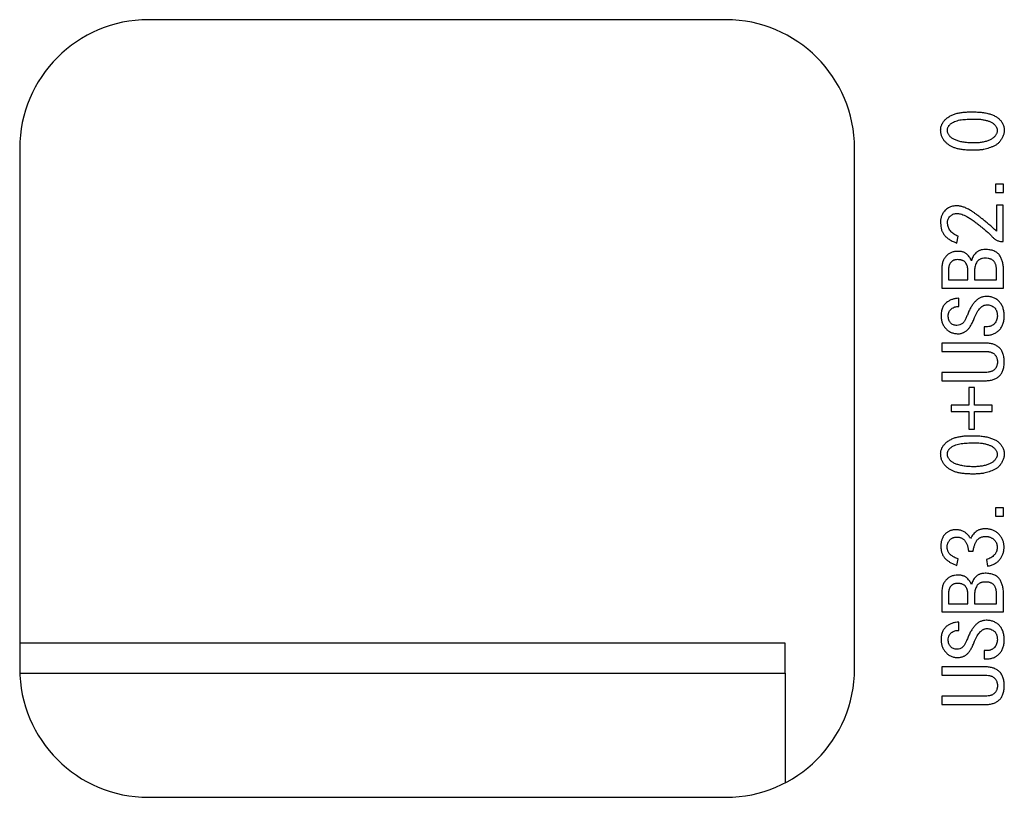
# Model space of a CAD drawing. Header units: millimetres. Extents: x 1578 to 1793, y 2179 to 2535.
# Tile 18 of 19: x 1745 to 1764, y 2476 to 2491. Entities that reach past the tile are written whole.
import ezdxf

# ---------------------------------------------------------------- set-up
doc = ezdxf.new("R2010")
doc.units = ezdxf.units.MM

msp = doc.modelspace()

# ---------------------------------------------------------------- linework, layer by layer
at = {"color": 7, "linetype": 'Continuous', "lineweight": 25}
for p, q in [((1758.769, 2490.737), (1747.549, 2490.737)), ((1745.049, 2488.237), (1745.049, 2478.137)), ((1761.269, 2478.137), (1761.269, 2488.237)), ((1764.164, 2487.545), (1764.009, 2487.545)), ((1764.009, 2487.545), (1764.009, 2487.383)), ((1764.164, 2487.383), (1764.164, 2487.545)), ((1764.009, 2487.383), (1764.164, 2487.383)), ((1764.157, 2487.138), (1764.03, 2487.138)), ((1764.03, 2487.138), (1764.03, 2486.632)), ((1764.157, 2486.429), (1764.157, 2487.138)), ((1763.259, 2486.401), (1763.28, 2486.534)), ((1764.129, 2486.429), (1764.157, 2486.429)), ((1762.964, 2485.889), (1762.964, 2485.524)), ((1763.097, 2485.896), (1763.097, 2485.685)), ((1763.469, 2485.685), (1763.469, 2485.889)), ((1763.602, 2485.868), (1763.602, 2485.685)), ((1764.03, 2485.685), (1764.03, 2485.846)), ((1764.164, 2485.524), (1764.164, 2485.875)), ((1763.097, 2485.685), (1763.469, 2485.685)), ((1763.602, 2485.685), (1764.03, 2485.685)), ((1762.964, 2485.524), (1764.164, 2485.524)), ((1763.294, 2485.166), (1763.294, 2485.327)), ((1763.827, 2484.773), (1763.785, 2484.773)), ((1763.785, 2484.773), (1763.785, 2484.611)), ((1762.964, 2484.457), (1762.964, 2484.296)), ((1763.813, 2484.457), (1762.964, 2484.457)), ((1763.785, 2484.611), (1763.834, 2484.611)), ((1762.964, 2484.296), (1763.813, 2484.296)), ((1763.813, 2483.889), (1762.964, 2483.889)), ((1762.964, 2483.889), (1762.964, 2483.727)), ((1762.964, 2483.727), (1763.813, 2483.727)), ((1763.602, 2483.594), (1763.49, 2483.594)), ((1763.49, 2483.594), (1763.49, 2483.25)), ((1763.602, 2483.25), (1763.602, 2483.594)), ((1763.49, 2483.25), (1763.146, 2483.25)), ((1763.146, 2483.25), (1763.146, 2483.131)), ((1763.146, 2483.131), (1763.49, 2483.131)), ((1763.49, 2483.131), (1763.49, 2482.787)), ((1763.946, 2483.25), (1763.602, 2483.25)), ((1763.602, 2482.787), (1763.602, 2483.131)), ((1763.602, 2483.131), (1763.946, 2483.131)), ((1763.946, 2483.131), (1763.946, 2483.25)), ((1763.49, 2482.787), (1763.602, 2482.787)), ((1764.164, 2481.257), (1764.009, 2481.257)), ((1764.009, 2481.257), (1764.009, 2481.096)), ((1764.164, 2481.096), (1764.164, 2481.257)), ((1764.009, 2481.096), (1764.164, 2481.096)), ((1763.259, 2480.141), (1763.28, 2480.268)), ((1763.483, 2480.415), (1763.574, 2480.415)), ((1763.834, 2480.253), (1763.855, 2480.127)), ((1762.964, 2479.601), (1762.964, 2479.236)), ((1763.097, 2479.608), (1763.097, 2479.397)), ((1763.469, 2479.397), (1763.469, 2479.601)), ((1763.602, 2479.58), (1763.602, 2479.397)), ((1764.03, 2479.397), (1764.03, 2479.559)), ((1764.164, 2479.236), (1764.164, 2479.587)), ((1763.097, 2479.397), (1763.469, 2479.397)), ((1763.602, 2479.397), (1764.03, 2479.397)), ((1762.964, 2479.236), (1764.164, 2479.236)), ((1763.294, 2478.878), (1763.294, 2479.039)), ((1759.919, 2478.628), (1745.049, 2478.628)), ((1759.919, 2478.049), (1759.919, 2478.628)), ((1763.827, 2478.485), (1763.785, 2478.485)), ((1763.785, 2478.485), (1763.785, 2478.324)), ((1763.785, 2478.324), (1763.834, 2478.324)), ((1762.964, 2478.169), (1762.964, 2478.008)), ((1763.813, 2478.169), (1762.964, 2478.169)), ((1759.919, 2478.049), (1759.919, 2475.917)), ((1762.964, 2478.008), (1763.813, 2478.008)), ((1763.813, 2477.601), (1762.964, 2477.601)), ((1762.964, 2477.601), (1762.964, 2477.439)), ((1762.964, 2477.439), (1763.813, 2477.439)), ((1747.549, 2475.637), (1758.769, 2475.637))]:
    msp.add_line(p, q, dxfattribs=at)
at = {"color": 8, "linetype": 'Continuous', "lineweight": 25}
msp.add_line((1745.05, 2478.049), (1759.919, 2478.049), dxfattribs=at)
at = {"color": 7, "linetype": 'Continuous', "lineweight": 25}
for centre, start, end in [((1747.549, 2488.237), 90, 180), ((1758.769, 2488.237), 0, 90), ((1747.549, 2478.137), 180, 270), ((1758.769, 2478.137), 270, 0)]:
    msp.add_arc(centre, 2.5, start, end, dxfattribs=at)
for points, knots in [([(1763.487, 2488.204), (1763.502, 2488.204), (1763.531, 2488.203), (1763.574, 2488.202), (1763.615, 2488.203), (1763.653, 2488.204), (1763.688, 2488.206), (1763.721, 2488.209), (1763.752, 2488.213), (1763.79, 2488.22), (1763.835, 2488.23), (1763.888, 2488.246), (1763.939, 2488.265), (1763.98, 2488.284), (1764.013, 2488.301), (1764.036, 2488.317), (1764.057, 2488.335), (1764.077, 2488.355), (1764.097, 2488.377), (1764.115, 2488.402), (1764.131, 2488.428), (1764.147, 2488.457), (1764.16, 2488.486), (1764.17, 2488.516), (1764.176, 2488.546), (1764.179, 2488.576), (1764.179, 2488.606), (1764.175, 2488.636), (1764.168, 2488.666), (1764.157, 2488.696), (1764.144, 2488.725), (1764.128, 2488.752), (1764.109, 2488.777), (1764.089, 2488.801), (1764.065, 2488.822), (1764.04, 2488.841), (1764.012, 2488.859), (1763.981, 2488.875), (1763.948, 2488.889), (1763.913, 2488.902), (1763.876, 2488.913), (1763.836, 2488.922), (1763.794, 2488.93), (1763.75, 2488.937), (1763.703, 2488.942), (1763.639, 2488.946), (1763.56, 2488.948), (1763.468, 2488.947), (1763.382, 2488.94), (1763.314, 2488.93), (1763.263, 2488.92), (1763.227, 2488.91), (1763.192, 2488.898), (1763.16, 2488.884), (1763.128, 2488.868), (1763.099, 2488.85), (1763.071, 2488.83), (1763.044, 2488.808), (1763.021, 2488.785), (1763, 2488.761), (1762.982, 2488.736), (1762.968, 2488.709), (1762.957, 2488.682), (1762.948, 2488.653), (1762.944, 2488.624), (1762.942, 2488.594), (1762.943, 2488.564), (1762.947, 2488.535), (1762.952, 2488.507), (1762.96, 2488.481), (1762.97, 2488.455), (1762.982, 2488.431), (1762.996, 2488.408), (1763.018, 2488.379), (1763.05, 2488.346), (1763.092, 2488.311), (1763.14, 2488.281), (1763.183, 2488.26), (1763.221, 2488.246), (1763.252, 2488.236), (1763.285, 2488.228), (1763.321, 2488.221), (1763.359, 2488.215), (1763.399, 2488.21), (1763.442, 2488.206), (1763.472, 2488.205), (1763.487, 2488.204)], [0, 0, 0, 0, 0.01404, 0.027349, 0.039932, 0.051715, 0.062783, 0.073153, 0.082826, 0.09175, 0.108792, 0.125811, 0.142709, 0.159744, 0.168228, 0.176819, 0.185524, 0.194364, 0.203454, 0.212794, 0.222506, 0.232683, 0.24283, 0.252573, 0.261987, 0.271304, 0.28058, 0.289934, 0.299383, 0.30923, 0.319117, 0.328841, 0.338537, 0.348195, 0.357956, 0.367974, 0.378199, 0.388841, 0.39993, 0.411486, 0.42353, 0.436226, 0.449435, 0.463294, 0.477812, 0.493012, 0.52319, 0.551586, 0.578285, 0.60339, 0.61535, 0.626972, 0.638323, 0.649379, 0.660237, 0.670984, 0.68157, 0.692165, 0.702546, 0.71244, 0.721949, 0.731224, 0.740376, 0.749516, 0.758745, 0.768113, 0.777475, 0.786489, 0.795204, 0.803757, 0.81216, 0.820564, 0.828934, 0.837339, 0.854285, 0.871304, 0.888711, 0.906639, 0.916032, 0.926083, 0.936647, 0.947925, 0.959926, 0.972591, 0.985947, 1, 1, 1, 1]), ([(1763.445, 2488.352), (1763.46, 2488.35), (1763.492, 2488.347), (1763.538, 2488.344), (1763.583, 2488.344), (1763.627, 2488.344), (1763.669, 2488.347), (1763.71, 2488.351), (1763.75, 2488.358), (1763.788, 2488.365), (1763.824, 2488.375), (1763.858, 2488.385), (1763.889, 2488.398), (1763.917, 2488.412), (1763.943, 2488.427), (1763.965, 2488.443), (1763.985, 2488.461), (1764.002, 2488.481), (1764.017, 2488.501), (1764.028, 2488.521), (1764.036, 2488.542), (1764.041, 2488.563), (1764.042, 2488.584), (1764.041, 2488.605), (1764.035, 2488.626), (1764.027, 2488.647), (1764.016, 2488.667), (1764.003, 2488.686), (1763.987, 2488.704), (1763.969, 2488.72), (1763.948, 2488.734), (1763.926, 2488.748), (1763.9, 2488.759), (1763.863, 2488.773), (1763.813, 2488.787), (1763.751, 2488.799), (1763.686, 2488.807), (1763.62, 2488.808), (1763.554, 2488.807), (1763.49, 2488.806), (1763.429, 2488.802), (1763.372, 2488.798), (1763.316, 2488.791), (1763.264, 2488.777), (1763.214, 2488.758), (1763.175, 2488.739), (1763.146, 2488.721), (1763.127, 2488.706), (1763.111, 2488.69), (1763.098, 2488.673), (1763.087, 2488.655), (1763.079, 2488.635), (1763.075, 2488.615), (1763.072, 2488.594), (1763.073, 2488.572), (1763.076, 2488.551), (1763.083, 2488.531), (1763.092, 2488.511), (1763.105, 2488.492), (1763.121, 2488.473), (1763.139, 2488.456), (1763.16, 2488.439), (1763.185, 2488.423), (1763.213, 2488.408), (1763.244, 2488.395), (1763.278, 2488.384), (1763.315, 2488.373), (1763.355, 2488.364), (1763.399, 2488.357), (1763.429, 2488.353), (1763.445, 2488.352)], [0, 0, 0, 0, 0.020268, 0.039928, 0.059009, 0.077538, 0.095547, 0.112962, 0.130041, 0.146694, 0.162635, 0.177596, 0.191746, 0.205013, 0.217476, 0.229386, 0.240788, 0.251805, 0.26233, 0.2721, 0.281419, 0.290354, 0.299201, 0.308048, 0.317115, 0.32668, 0.336449, 0.346269, 0.356187, 0.366499, 0.377178, 0.388394, 0.400186, 0.412784, 0.438929, 0.465681, 0.493204, 0.521673, 0.550126, 0.577155, 0.603, 0.627562, 0.651064, 0.673932, 0.6963, 0.718641, 0.729408, 0.739467, 0.749136, 0.758247, 0.767138, 0.7758, 0.784761, 0.793858, 0.803013, 0.81197, 0.821002, 0.830276, 0.839911, 0.850006, 0.860848, 0.872456, 0.884813, 0.898033, 0.912166, 0.927441, 0.943816, 0.961315, 0.979989, 1, 1, 1, 1]), ([(1764.03, 2486.632), (1764.004, 2486.655), (1763.966, 2486.688), (1763.916, 2486.731), (1763.88, 2486.761), (1763.846, 2486.789), (1763.813, 2486.817), (1763.782, 2486.843), (1763.751, 2486.867), (1763.722, 2486.89), (1763.695, 2486.912), (1763.668, 2486.932), (1763.643, 2486.95), (1763.62, 2486.968), (1763.598, 2486.984), (1763.577, 2486.998), (1763.551, 2487.015), (1763.521, 2487.034), (1763.485, 2487.055), (1763.45, 2487.073), (1763.417, 2487.088), (1763.385, 2487.1), (1763.355, 2487.11), (1763.326, 2487.116), (1763.289, 2487.121), (1763.246, 2487.123), (1763.197, 2487.12), (1763.152, 2487.11), (1763.111, 2487.093), (1763.075, 2487.072), (1763.043, 2487.049), (1763.017, 2487.023), (1762.995, 2486.994), (1762.978, 2486.965), (1762.964, 2486.936), (1762.953, 2486.907), (1762.946, 2486.878), (1762.942, 2486.849), (1762.939, 2486.807), (1762.941, 2486.774), (1762.943, 2486.752)], [0, 0, 0, 0, 0.069218, 0.101799, 0.133284, 0.163292, 0.191936, 0.219486, 0.245697, 0.270436, 0.293948, 0.316128, 0.337086, 0.356681, 0.375095, 0.39205, 0.407792, 0.437208, 0.464827, 0.490915, 0.515298, 0.538232, 0.559663, 0.579743, 0.598613, 0.633926, 0.66669, 0.697321, 0.726703, 0.754625, 0.780858, 0.805805, 0.829871, 0.853053, 0.874768, 0.895209, 0.914821, 0.934407, 0.955062, 1, 1, 1, 1]), ([(1763.28, 2486.534), (1763.249, 2486.545), (1763.207, 2486.565), (1763.159, 2486.603), (1763.132, 2486.635), (1763.11, 2486.669), (1763.093, 2486.704), (1763.082, 2486.74), (1763.075, 2486.776), (1763.075, 2486.812), (1763.081, 2486.846), (1763.094, 2486.878), (1763.114, 2486.907), (1763.138, 2486.932), (1763.166, 2486.952), (1763.197, 2486.966), (1763.231, 2486.974), (1763.269, 2486.976), (1763.309, 2486.971), (1763.353, 2486.959), (1763.392, 2486.945), (1763.426, 2486.929), (1763.454, 2486.913), (1763.485, 2486.895), (1763.519, 2486.874), (1763.554, 2486.85), (1763.593, 2486.822), (1763.634, 2486.792), (1763.676, 2486.759), (1763.719, 2486.725), (1763.759, 2486.692), (1763.796, 2486.661), (1763.831, 2486.631), (1763.862, 2486.603), (1763.89, 2486.577), (1763.916, 2486.552), (1763.939, 2486.528), (1763.96, 2486.505), (1763.982, 2486.487), (1764.005, 2486.47), (1764.028, 2486.457), (1764.053, 2486.446), (1764.086, 2486.435), (1764.111, 2486.43), (1764.129, 2486.429)], [0, 0, 0, 0, 0.05714, 0.083002, 0.107689, 0.131552, 0.154515, 0.176507, 0.198407, 0.219685, 0.239944, 0.26013, 0.280913, 0.301632, 0.321652, 0.341456, 0.361911, 0.38384, 0.407898, 0.434785, 0.464741, 0.481572, 0.500682, 0.521968, 0.545454, 0.571198, 0.599266, 0.629578, 0.662114, 0.694813, 0.725611, 0.754512, 0.781504, 0.806511, 0.829633, 0.850784, 0.870195, 0.888184, 0.905359, 0.921921, 0.937947, 0.95368, 0.969136, 1, 1, 1, 1]), ([(1762.943, 2486.752), (1762.944, 2486.732), (1762.948, 2486.704), (1762.957, 2486.667), (1762.966, 2486.64), (1762.977, 2486.615), (1762.991, 2486.59), (1763.006, 2486.567), (1763.023, 2486.544), (1763.043, 2486.523), (1763.066, 2486.502), (1763.091, 2486.483), (1763.119, 2486.464), (1763.15, 2486.447), (1763.196, 2486.424), (1763.233, 2486.41), (1763.259, 2486.401)], [0, 0, 0, 0, 0.115396, 0.171077, 0.226586, 0.281203, 0.336253, 0.392079, 0.448196, 0.505747, 0.566239, 0.629354, 0.695455, 0.765752, 0.83965, 1, 1, 1, 1]), ([(1763.273, 2486.239), (1763.252, 2486.239), (1763.222, 2486.237), (1763.183, 2486.227), (1763.155, 2486.218), (1763.128, 2486.206), (1763.102, 2486.19), (1763.078, 2486.172), (1763.054, 2486.152), (1763.033, 2486.128), (1763.014, 2486.102), (1762.999, 2486.073), (1762.986, 2486.042), (1762.976, 2486.007), (1762.966, 2485.956), (1762.963, 2485.916), (1762.964, 2485.889)], [0, 0, 0, 0, 0.116513, 0.172863, 0.228084, 0.284137, 0.34031, 0.397829, 0.4569, 0.516959, 0.577742, 0.639549, 0.703943, 0.771838, 0.843623, 1, 1, 1, 1]), ([(1763.539, 2486.057), (1763.532, 2486.079), (1763.516, 2486.111), (1763.486, 2486.151), (1763.464, 2486.176), (1763.443, 2486.194), (1763.425, 2486.207), (1763.404, 2486.216), (1763.382, 2486.225), (1763.357, 2486.232), (1763.321, 2486.238), (1763.292, 2486.239), (1763.273, 2486.239)], [0, 0, 0, 0, 0.19984, 0.308567, 0.424694, 0.486007, 0.548265, 0.613297, 0.681292, 0.753827, 0.830332, 1, 1, 1, 1]), ([(1763.806, 2486.275), (1763.788, 2486.275), (1763.762, 2486.273), (1763.728, 2486.266), (1763.705, 2486.258), (1763.683, 2486.249), (1763.663, 2486.237), (1763.644, 2486.224), (1763.621, 2486.203), (1763.596, 2486.175), (1763.563, 2486.126), (1763.546, 2486.085), (1763.539, 2486.057)], [0, 0, 0, 0, 0.143517, 0.210538, 0.275604, 0.338697, 0.401496, 0.463434, 0.526155, 0.649629, 0.768196, 1, 1, 1, 1]), ([(1764.164, 2485.875), (1764.164, 2485.902), (1764.161, 2485.944), (1764.153, 2485.997), (1764.145, 2486.034), (1764.134, 2486.069), (1764.121, 2486.102), (1764.105, 2486.133), (1764.087, 2486.163), (1764.066, 2486.189), (1764.04, 2486.212), (1764.011, 2486.232), (1763.977, 2486.247), (1763.94, 2486.26), (1763.883, 2486.272), (1763.837, 2486.274), (1763.806, 2486.275)], [0, 0, 0, 0, 0.135921, 0.199839, 0.261149, 0.320699, 0.378344, 0.434477, 0.490108, 0.544904, 0.600068, 0.65661, 0.716332, 0.779334, 0.847407, 1, 1, 1, 1]), ([(1763.273, 2486.078), (1763.258, 2486.078), (1763.238, 2486.077), (1763.211, 2486.071), (1763.194, 2486.065), (1763.178, 2486.058), (1763.163, 2486.049), (1763.15, 2486.038), (1763.135, 2486.021), (1763.12, 2485.998), (1763.102, 2485.955), (1763.097, 2485.92), (1763.097, 2485.896)], [0, 0, 0, 0, 0.1489, 0.216471, 0.280231, 0.340918, 0.399862, 0.458326, 0.516593, 0.632699, 0.749759, 1, 1, 1, 1]), ([(1763.469, 2485.889), (1763.469, 2485.913), (1763.464, 2485.949), (1763.444, 2485.993), (1763.428, 2486.018), (1763.411, 2486.035), (1763.397, 2486.047), (1763.381, 2486.057), (1763.363, 2486.064), (1763.343, 2486.071), (1763.313, 2486.077), (1763.289, 2486.078), (1763.273, 2486.078)], [0, 0, 0, 0, 0.235773, 0.348313, 0.462871, 0.521546, 0.579902, 0.640391, 0.703425, 0.770195, 0.841995, 1, 1, 1, 1]), ([(1763.806, 2486.106), (1763.788, 2486.106), (1763.763, 2486.104), (1763.731, 2486.096), (1763.71, 2486.088), (1763.691, 2486.078), (1763.675, 2486.065), (1763.66, 2486.05), (1763.644, 2486.027), (1763.627, 2485.995), (1763.608, 2485.94), (1763.602, 2485.897), (1763.602, 2485.868)], [0, 0, 0, 0, 0.14696, 0.21325, 0.275951, 0.336144, 0.394472, 0.452868, 0.513101, 0.633728, 0.753235, 1, 1, 1, 1]), ([(1764.03, 2485.846), (1764.03, 2485.866), (1764.029, 2485.895), (1764.024, 2485.932), (1764.019, 2485.958), (1764.012, 2485.981), (1764.004, 2486.002), (1763.993, 2486.022), (1763.982, 2486.04), (1763.968, 2486.055), (1763.952, 2486.069), (1763.934, 2486.081), (1763.913, 2486.09), (1763.889, 2486.097), (1763.854, 2486.104), (1763.825, 2486.106), (1763.806, 2486.106)], [0, 0, 0, 0, 0.150165, 0.218299, 0.28313, 0.344011, 0.40163, 0.456385, 0.509403, 0.561376, 0.613846, 0.668871, 0.7257, 0.786774, 0.852887, 1, 1, 1, 1]), ([(1763.294, 2485.327), (1763.273, 2485.327), (1763.242, 2485.325), (1763.201, 2485.316), (1763.172, 2485.307), (1763.142, 2485.296), (1763.114, 2485.282), (1763.086, 2485.265), (1763.058, 2485.247), (1763.033, 2485.225), (1763.01, 2485.2), (1762.992, 2485.172), (1762.976, 2485.14), (1762.964, 2485.105), (1762.952, 2485.053), (1762.95, 2485.012), (1762.95, 2484.983)], [0, 0, 0, 0, 0.113677, 0.1699, 0.226265, 0.283107, 0.341167, 0.399998, 0.460979, 0.522135, 0.582533, 0.644427, 0.707784, 0.774462, 0.844459, 1, 1, 1, 1]), ([(1763.827, 2485.362), (1763.809, 2485.362), (1763.781, 2485.36), (1763.746, 2485.351), (1763.72, 2485.342), (1763.696, 2485.329), (1763.672, 2485.315), (1763.649, 2485.298), (1763.627, 2485.278), (1763.605, 2485.256), (1763.584, 2485.231), (1763.564, 2485.205), (1763.545, 2485.176), (1763.527, 2485.145), (1763.502, 2485.1), (1763.486, 2485.064), (1763.476, 2485.039)], [0, 0, 0, 0, 0.108296, 0.161773, 0.21465, 0.268772, 0.323733, 0.380136, 0.438985, 0.499902, 0.563194, 0.628725, 0.696704, 0.767757, 0.842319, 1, 1, 1, 1]), ([(1763.602, 2484.955), (1763.617, 2484.991), (1763.641, 2485.042), (1763.681, 2485.102), (1763.705, 2485.132), (1763.726, 2485.152), (1763.741, 2485.165), (1763.757, 2485.176), (1763.773, 2485.185), (1763.79, 2485.192), (1763.812, 2485.199), (1763.829, 2485.201), (1763.841, 2485.201)], [0, 0, 0, 0, 0.324184, 0.463967, 0.589901, 0.648284, 0.703346, 0.756517, 0.806655, 0.855864, 0.904483, 1, 1, 1, 1]), ([(1764.178, 2484.983), (1764.178, 2485.011), (1764.175, 2485.052), (1764.165, 2485.104), (1764.155, 2485.14), (1764.142, 2485.174), (1764.125, 2485.205), (1764.106, 2485.234), (1764.084, 2485.261), (1764.059, 2485.285), (1764.032, 2485.306), (1764.003, 2485.323), (1763.972, 2485.337), (1763.938, 2485.349), (1763.89, 2485.36), (1763.853, 2485.362), (1763.827, 2485.362)], [0, 0, 0, 0, 0.142883, 0.209048, 0.272996, 0.334735, 0.395056, 0.454431, 0.513526, 0.572385, 0.630783, 0.688488, 0.746835, 0.806511, 0.868593, 1, 1, 1, 1]), ([(1763.841, 2485.201), (1763.867, 2485.201), (1763.907, 2485.195), (1763.954, 2485.172), (1763.981, 2485.153), (1763.999, 2485.134), (1764.011, 2485.118), (1764.022, 2485.1), (1764.03, 2485.08), (1764.037, 2485.059), (1764.043, 2485.026), (1764.044, 2485.001), (1764.044, 2484.983)], [0, 0, 0, 0, 0.235346, 0.348729, 0.464455, 0.523291, 0.582153, 0.6436, 0.706423, 0.773207, 0.84392, 1, 1, 1, 1]), ([(1763.09, 2484.983), (1763.09, 2484.998), (1763.092, 2485.019), (1763.099, 2485.046), (1763.105, 2485.064), (1763.114, 2485.081), (1763.125, 2485.097), (1763.138, 2485.111), (1763.158, 2485.128), (1763.185, 2485.145), (1763.231, 2485.165), (1763.269, 2485.168), (1763.294, 2485.166)], [0, 0, 0, 0, 0.139179, 0.204107, 0.267853, 0.32867, 0.390133, 0.451949, 0.515579, 0.640578, 0.759487, 1, 1, 1, 1]), ([(1763.476, 2485.039), (1763.466, 2485.015), (1763.452, 2484.98), (1763.432, 2484.937), (1763.418, 2484.91), (1763.405, 2484.886), (1763.392, 2484.867), (1763.38, 2484.852), (1763.365, 2484.836), (1763.344, 2484.822), (1763.308, 2484.805), (1763.278, 2484.801), (1763.259, 2484.801)], [0, 0, 0, 0, 0.227903, 0.325694, 0.413086, 0.489885, 0.556334, 0.61281, 0.660457, 0.744794, 0.827886, 1, 1, 1, 1]), ([(1762.95, 2484.983), (1762.949, 2484.961), (1762.953, 2484.927), (1762.962, 2484.883), (1762.972, 2484.853), (1762.985, 2484.823), (1763.001, 2484.794), (1763.019, 2484.767), (1763.041, 2484.741), (1763.064, 2484.717), (1763.09, 2484.696), (1763.117, 2484.679), (1763.146, 2484.664), (1763.177, 2484.653), (1763.221, 2484.642), (1763.256, 2484.64), (1763.28, 2484.639)], [0, 0, 0, 0, 0.127984, 0.189447, 0.250569, 0.311132, 0.372289, 0.434428, 0.497548, 0.560707, 0.622145, 0.682938, 0.743401, 0.8047, 0.867558, 1, 1, 1, 1]), ([(1763.259, 2484.801), (1763.235, 2484.801), (1763.2, 2484.806), (1763.16, 2484.827), (1763.135, 2484.849), (1763.115, 2484.876), (1763.095, 2484.921), (1763.09, 2484.958), (1763.09, 2484.983)], [0, 0, 0, 0, 0.252533, 0.368304, 0.485305, 0.604579, 0.727009, 1, 1, 1, 1]), ([(1763.28, 2484.639), (1763.297, 2484.639), (1763.322, 2484.642), (1763.355, 2484.649), (1763.378, 2484.658), (1763.4, 2484.668), (1763.422, 2484.68), (1763.443, 2484.696), (1763.463, 2484.713), (1763.482, 2484.733), (1763.5, 2484.756), (1763.519, 2484.782), (1763.536, 2484.811), (1763.554, 2484.843), (1763.577, 2484.891), (1763.592, 2484.929), (1763.602, 2484.955)], [0, 0, 0, 0, 0.105874, 0.157209, 0.207835, 0.258784, 0.310288, 0.362933, 0.417004, 0.474, 0.535077, 0.600207, 0.670132, 0.744899, 0.824902, 1, 1, 1, 1]), ([(1764.044, 2484.983), (1764.044, 2484.957), (1764.038, 2484.916), (1764.013, 2484.868), (1763.993, 2484.84), (1763.974, 2484.821), (1763.957, 2484.808), (1763.939, 2484.797), (1763.92, 2484.788), (1763.899, 2484.781), (1763.868, 2484.774), (1763.844, 2484.773), (1763.827, 2484.773)], [0, 0, 0, 0, 0.237006, 0.353268, 0.47408, 0.535716, 0.596742, 0.658505, 0.720774, 0.786058, 0.8534, 1, 1, 1, 1]), ([(1763.834, 2484.611), (1763.858, 2484.611), (1763.893, 2484.614), (1763.938, 2484.624), (1763.969, 2484.636), (1763.999, 2484.649), (1764.028, 2484.666), (1764.055, 2484.686), (1764.08, 2484.709), (1764.103, 2484.735), (1764.123, 2484.764), (1764.14, 2484.794), (1764.154, 2484.827), (1764.165, 2484.863), (1764.175, 2484.915), (1764.178, 2484.956), (1764.178, 2484.983)], [0, 0, 0, 0, 0.12456, 0.183923, 0.242289, 0.299991, 0.357823, 0.416521, 0.47651, 0.537173, 0.597726, 0.658717, 0.721427, 0.786725, 0.854109, 1, 1, 1, 1]), ([(1764.178, 2484.092), (1764.178, 2484.122), (1764.175, 2484.165), (1764.165, 2484.219), (1764.154, 2484.256), (1764.14, 2484.289), (1764.123, 2484.319), (1764.103, 2484.346), (1764.08, 2484.37), (1764.054, 2484.39), (1764.026, 2484.408), (1763.996, 2484.423), (1763.964, 2484.436), (1763.929, 2484.445), (1763.879, 2484.455), (1763.84, 2484.457), (1763.813, 2484.457)], [0, 0, 0, 0, 0.150238, 0.218396, 0.282355, 0.34297, 0.401155, 0.457536, 0.513288, 0.569076, 0.625156, 0.681887, 0.740865, 0.80113, 0.864365, 1, 1, 1, 1]), ([(1763.813, 2484.296), (1763.831, 2484.296), (1763.859, 2484.294), (1763.893, 2484.288), (1763.916, 2484.282), (1763.937, 2484.274), (1763.956, 2484.265), (1763.973, 2484.253), (1763.988, 2484.24), (1764.002, 2484.225), (1764.013, 2484.209), (1764.023, 2484.193), (1764.031, 2484.174), (1764.037, 2484.155), (1764.042, 2484.128), (1764.045, 2484.107), (1764.044, 2484.092)], [0, 0, 0, 0, 0.158842, 0.23103, 0.298568, 0.362525, 0.423123, 0.481242, 0.538428, 0.594511, 0.649168, 0.704918, 0.760628, 0.817526, 0.875758, 1, 1, 1, 1]), ([(1764.044, 2484.092), (1764.045, 2484.077), (1764.042, 2484.056), (1764.037, 2484.029), (1764.031, 2484.01), (1764.023, 2483.992), (1764.013, 2483.975), (1764.002, 2483.959), (1763.988, 2483.944), (1763.974, 2483.931), (1763.956, 2483.92), (1763.937, 2483.91), (1763.916, 2483.902), (1763.893, 2483.896), (1763.858, 2483.891), (1763.832, 2483.888), (1763.813, 2483.889)], [0, 0, 0, 0, 0.124258, 0.182496, 0.239402, 0.295119, 0.350875, 0.405539, 0.461629, 0.518822, 0.576536, 0.63748, 0.701445, 0.768992, 0.841063, 1, 1, 1, 1]), ([(1763.813, 2483.727), (1763.84, 2483.727), (1763.879, 2483.73), (1763.929, 2483.739), (1763.964, 2483.748), (1763.996, 2483.761), (1764.026, 2483.776), (1764.054, 2483.794), (1764.08, 2483.814), (1764.103, 2483.838), (1764.123, 2483.865), (1764.14, 2483.895), (1764.154, 2483.928), (1764.165, 2483.965), (1764.175, 2484.02), (1764.178, 2484.063), (1764.178, 2484.092)], [0, 0, 0, 0, 0.135613, 0.198755, 0.259128, 0.318096, 0.374818, 0.430651, 0.48643, 0.542487, 0.598505, 0.65668, 0.717692, 0.78164, 0.849787, 1, 1, 1, 1]), ([(1763.487, 2481.917), (1763.502, 2481.916), (1763.531, 2481.915), (1763.574, 2481.915), (1763.615, 2481.915), (1763.653, 2481.916), (1763.688, 2481.918), (1763.721, 2481.922), (1763.752, 2481.925), (1763.79, 2481.932), (1763.835, 2481.942), (1763.888, 2481.958), (1763.939, 2481.978), (1763.98, 2481.996), (1764.013, 2482.014), (1764.036, 2482.029), (1764.057, 2482.047), (1764.077, 2482.068), (1764.097, 2482.09), (1764.115, 2482.114), (1764.131, 2482.141), (1764.147, 2482.169), (1764.16, 2482.199), (1764.17, 2482.229), (1764.176, 2482.258), (1764.179, 2482.289), (1764.179, 2482.319), (1764.175, 2482.349), (1764.168, 2482.379), (1764.157, 2482.408), (1764.144, 2482.437), (1764.128, 2482.464), (1764.109, 2482.489), (1764.089, 2482.513), (1764.065, 2482.534), (1764.04, 2482.554), (1764.012, 2482.572), (1763.981, 2482.587), (1763.948, 2482.602), (1763.913, 2482.614), (1763.876, 2482.625), (1763.836, 2482.635), (1763.794, 2482.642), (1763.75, 2482.649), (1763.703, 2482.654), (1763.639, 2482.658), (1763.56, 2482.66), (1763.468, 2482.659), (1763.382, 2482.652), (1763.314, 2482.643), (1763.263, 2482.632), (1763.227, 2482.622), (1763.192, 2482.61), (1763.16, 2482.596), (1763.128, 2482.58), (1763.099, 2482.562), (1763.071, 2482.542), (1763.044, 2482.521), (1763.021, 2482.497), (1763, 2482.473), (1762.982, 2482.448), (1762.968, 2482.421), (1762.957, 2482.394), (1762.948, 2482.366), (1762.944, 2482.336), (1762.942, 2482.306), (1762.943, 2482.276), (1762.947, 2482.247), (1762.952, 2482.22), (1762.96, 2482.193), (1762.97, 2482.168), (1762.982, 2482.143), (1762.996, 2482.12), (1763.018, 2482.092), (1763.05, 2482.058), (1763.092, 2482.023), (1763.14, 2481.993), (1763.183, 2481.972), (1763.221, 2481.958), (1763.252, 2481.948), (1763.285, 2481.94), (1763.321, 2481.933), (1763.359, 2481.927), (1763.399, 2481.922), (1763.442, 2481.919), (1763.472, 2481.917), (1763.487, 2481.917)], [0, 0, 0, 0, 0.01404, 0.027349, 0.039932, 0.051715, 0.062783, 0.073153, 0.082826, 0.09175, 0.108792, 0.125811, 0.142709, 0.159744, 0.168228, 0.176819, 0.185524, 0.194364, 0.203454, 0.212794, 0.222506, 0.232683, 0.24283, 0.252573, 0.261987, 0.271304, 0.28058, 0.289934, 0.299383, 0.30923, 0.319117, 0.328841, 0.338537, 0.348195, 0.357956, 0.367974, 0.378199, 0.388841, 0.39993, 0.411486, 0.42353, 0.436226, 0.449435, 0.463294, 0.477812, 0.493012, 0.52319, 0.551586, 0.578285, 0.60339, 0.61535, 0.626972, 0.638323, 0.649379, 0.660237, 0.670984, 0.68157, 0.692165, 0.702546, 0.71244, 0.721949, 0.731224, 0.740376, 0.749516, 0.758745, 0.768113, 0.777475, 0.786489, 0.795204, 0.803757, 0.81216, 0.820564, 0.828934, 0.837339, 0.854285, 0.871304, 0.888711, 0.906639, 0.916032, 0.926083, 0.936647, 0.947925, 0.959926, 0.972591, 0.985947, 1, 1, 1, 1]), ([(1763.445, 2482.064), (1763.46, 2482.062), (1763.492, 2482.059), (1763.538, 2482.057), (1763.583, 2482.056), (1763.627, 2482.057), (1763.669, 2482.059), (1763.71, 2482.064), (1763.75, 2482.07), (1763.788, 2482.078), (1763.824, 2482.087), (1763.858, 2482.098), (1763.889, 2482.11), (1763.917, 2482.124), (1763.943, 2482.139), (1763.965, 2482.156), (1763.985, 2482.174), (1764.002, 2482.193), (1764.017, 2482.213), (1764.028, 2482.234), (1764.036, 2482.254), (1764.041, 2482.275), (1764.042, 2482.296), (1764.041, 2482.317), (1764.035, 2482.338), (1764.027, 2482.359), (1764.016, 2482.379), (1764.003, 2482.398), (1763.987, 2482.416), (1763.969, 2482.432), (1763.948, 2482.447), (1763.926, 2482.46), (1763.9, 2482.472), (1763.863, 2482.485), (1763.813, 2482.499), (1763.751, 2482.512), (1763.686, 2482.519), (1763.62, 2482.521), (1763.554, 2482.519), (1763.49, 2482.518), (1763.429, 2482.514), (1763.372, 2482.51), (1763.316, 2482.503), (1763.264, 2482.49), (1763.214, 2482.471), (1763.175, 2482.452), (1763.146, 2482.433), (1763.127, 2482.419), (1763.111, 2482.402), (1763.098, 2482.385), (1763.087, 2482.367), (1763.079, 2482.348), (1763.075, 2482.327), (1763.072, 2482.306), (1763.073, 2482.285), (1763.076, 2482.263), (1763.083, 2482.243), (1763.092, 2482.223), (1763.105, 2482.204), (1763.121, 2482.186), (1763.139, 2482.168), (1763.16, 2482.151), (1763.185, 2482.135), (1763.213, 2482.12), (1763.244, 2482.108), (1763.278, 2482.096), (1763.315, 2482.086), (1763.355, 2482.077), (1763.399, 2482.07), (1763.429, 2482.066), (1763.445, 2482.064)], [0, 0, 0, 0, 0.020268, 0.039928, 0.059009, 0.077538, 0.095547, 0.112962, 0.130041, 0.146694, 0.162635, 0.177596, 0.191746, 0.205013, 0.217476, 0.229386, 0.240788, 0.251805, 0.26233, 0.2721, 0.281419, 0.290354, 0.299201, 0.308048, 0.317115, 0.32668, 0.336449, 0.346269, 0.356187, 0.366499, 0.377178, 0.388394, 0.400186, 0.412784, 0.438929, 0.465681, 0.493204, 0.521673, 0.550126, 0.577155, 0.603, 0.627562, 0.651064, 0.673932, 0.6963, 0.718641, 0.729408, 0.739467, 0.749136, 0.758247, 0.767138, 0.7758, 0.784761, 0.793858, 0.803013, 0.81197, 0.821002, 0.830276, 0.839911, 0.850006, 0.860848, 0.872456, 0.884813, 0.898033, 0.912166, 0.927441, 0.943816, 0.961315, 0.979989, 1, 1, 1, 1]), ([(1763.525, 2480.661), (1763.512, 2480.682), (1763.491, 2480.711), (1763.459, 2480.746), (1763.435, 2480.768), (1763.41, 2480.786), (1763.384, 2480.802), (1763.357, 2480.814), (1763.329, 2480.822), (1763.301, 2480.828), (1763.274, 2480.832), (1763.247, 2480.834), (1763.221, 2480.834), (1763.195, 2480.831), (1763.17, 2480.827), (1763.146, 2480.82), (1763.122, 2480.812), (1763.099, 2480.801), (1763.077, 2480.789), (1763.057, 2480.775), (1763.039, 2480.759), (1763.022, 2480.741), (1763.007, 2480.722), (1762.993, 2480.701), (1762.981, 2480.678), (1762.971, 2480.654), (1762.962, 2480.629), (1762.955, 2480.602), (1762.95, 2480.575), (1762.947, 2480.547), (1762.946, 2480.518), (1762.947, 2480.488), (1762.949, 2480.457), (1762.954, 2480.427), (1762.961, 2480.397), (1762.969, 2480.37), (1762.981, 2480.344), (1762.994, 2480.319), (1763.01, 2480.297), (1763.028, 2480.276), (1763.055, 2480.25), (1763.093, 2480.221), (1763.161, 2480.178), (1763.219, 2480.155), (1763.259, 2480.141)], [0, 0, 0, 0, 0.054502, 0.079553, 0.103402, 0.126124, 0.148219, 0.169686, 0.190813, 0.21164, 0.231824, 0.25128, 0.270502, 0.289229, 0.308004, 0.326514, 0.345113, 0.363509, 0.381755, 0.399496, 0.417186, 0.434957, 0.452967, 0.471284, 0.490269, 0.509535, 0.529095, 0.548758, 0.568876, 0.589724, 0.611059, 0.632951, 0.655866, 0.678581, 0.700462, 0.721646, 0.742186, 0.762629, 0.782584, 0.80271, 0.823033, 0.864525, 0.907511, 1, 1, 1, 1]), ([(1763.855, 2480.127), (1763.88, 2480.131), (1763.915, 2480.141), (1763.96, 2480.157), (1763.991, 2480.172), (1764.019, 2480.189), (1764.045, 2480.208), (1764.069, 2480.23), (1764.091, 2480.253), (1764.109, 2480.278), (1764.126, 2480.305), (1764.14, 2480.332), (1764.152, 2480.36), (1764.162, 2480.39), (1764.168, 2480.421), (1764.173, 2480.453), (1764.175, 2480.485), (1764.174, 2480.518), (1764.171, 2480.55), (1764.165, 2480.581), (1764.156, 2480.612), (1764.145, 2480.641), (1764.131, 2480.67), (1764.114, 2480.697), (1764.094, 2480.724), (1764.072, 2480.749), (1764.049, 2480.771), (1764.023, 2480.791), (1763.997, 2480.808), (1763.968, 2480.821), (1763.938, 2480.833), (1763.906, 2480.841), (1763.873, 2480.847), (1763.84, 2480.85), (1763.808, 2480.851), (1763.778, 2480.85), (1763.749, 2480.847), (1763.722, 2480.841), (1763.697, 2480.834), (1763.673, 2480.824), (1763.644, 2480.808), (1763.611, 2480.783), (1763.564, 2480.736), (1763.539, 2480.692), (1763.525, 2480.661)], [0, 0, 0, 0, 0.050992, 0.075022, 0.098057, 0.120429, 0.142448, 0.164129, 0.185678, 0.207165, 0.228084, 0.249064, 0.270099, 0.29109, 0.312476, 0.334303, 0.356649, 0.37913, 0.401022, 0.422648, 0.443994, 0.465457, 0.487224, 0.509232, 0.531888, 0.554465, 0.576505, 0.598067, 0.619774, 0.641226, 0.663123, 0.685492, 0.708479, 0.731427, 0.753032, 0.773575, 0.793005, 0.81161, 0.829529, 0.846984, 0.86402, 0.897438, 0.930729, 1, 1, 1, 1]), ([(1763.28, 2480.268), (1763.255, 2480.276), (1763.219, 2480.29), (1763.177, 2480.314), (1763.15, 2480.332), (1763.127, 2480.352), (1763.108, 2480.373), (1763.093, 2480.394), (1763.083, 2480.418), (1763.075, 2480.441), (1763.07, 2480.465), (1763.067, 2480.488), (1763.068, 2480.51), (1763.071, 2480.533), (1763.075, 2480.555), (1763.083, 2480.576), (1763.093, 2480.597), (1763.105, 2480.617), (1763.12, 2480.635), (1763.135, 2480.65), (1763.153, 2480.663), (1763.173, 2480.673), (1763.194, 2480.681), (1763.217, 2480.686), (1763.241, 2480.689), (1763.265, 2480.689), (1763.289, 2480.688), (1763.312, 2480.684), (1763.333, 2480.678), (1763.353, 2480.669), (1763.372, 2480.658), (1763.39, 2480.645), (1763.406, 2480.629), (1763.422, 2480.611), (1763.435, 2480.59), (1763.447, 2480.567), (1763.457, 2480.542), (1763.466, 2480.514), (1763.476, 2480.471), (1763.481, 2480.438), (1763.483, 2480.415)], [0, 0, 0, 0, 0.076233, 0.109957, 0.141222, 0.16987, 0.196704, 0.222189, 0.24679, 0.270768, 0.293615, 0.31585, 0.337693, 0.359179, 0.3808, 0.402957, 0.425753, 0.448187, 0.46979, 0.490922, 0.511761, 0.532983, 0.554669, 0.577137, 0.601147, 0.625002, 0.647897, 0.669858, 0.691308, 0.71234, 0.733266, 0.754606, 0.776447, 0.799077, 0.822612, 0.847763, 0.874337, 0.902523, 0.93297, 1, 1, 1, 1]), ([(1763.574, 2480.415), (1763.578, 2480.438), (1763.583, 2480.471), (1763.594, 2480.513), (1763.603, 2480.542), (1763.613, 2480.567), (1763.623, 2480.59), (1763.635, 2480.611), (1763.648, 2480.629), (1763.661, 2480.645), (1763.677, 2480.659), (1763.693, 2480.671), (1763.711, 2480.681), (1763.73, 2480.689), (1763.751, 2480.696), (1763.773, 2480.701), (1763.796, 2480.703), (1763.819, 2480.704), (1763.841, 2480.702), (1763.864, 2480.699), (1763.885, 2480.694), (1763.906, 2480.687), (1763.926, 2480.678), (1763.945, 2480.667), (1763.964, 2480.654), (1763.981, 2480.639), (1763.997, 2480.624), (1764.009, 2480.606), (1764.021, 2480.588), (1764.029, 2480.568), (1764.035, 2480.547), (1764.039, 2480.525), (1764.042, 2480.503), (1764.041, 2480.48), (1764.039, 2480.457), (1764.035, 2480.436), (1764.029, 2480.416), (1764.021, 2480.396), (1764.011, 2480.378), (1763.999, 2480.361), (1763.98, 2480.339), (1763.954, 2480.315), (1763.905, 2480.28), (1763.863, 2480.262), (1763.834, 2480.253)], [0, 0, 0, 0, 0.063179, 0.09184, 0.118199, 0.142942, 0.166009, 0.187206, 0.207128, 0.22615, 0.244646, 0.263008, 0.281783, 0.300452, 0.319958, 0.339951, 0.361033, 0.382231, 0.402745, 0.422952, 0.442821, 0.462697, 0.482607, 0.502958, 0.523593, 0.544149, 0.563963, 0.583313, 0.60253, 0.621818, 0.641479, 0.661609, 0.682644, 0.703596, 0.723693, 0.743316, 0.762527, 0.781324, 0.800187, 0.819125, 0.838505, 0.877823, 0.917203, 1, 1, 1, 1]), ([(1763.273, 2479.952), (1763.252, 2479.952), (1763.222, 2479.949), (1763.183, 2479.94), (1763.155, 2479.93), (1763.128, 2479.918), (1763.102, 2479.903), (1763.078, 2479.885), (1763.054, 2479.864), (1763.033, 2479.841), (1763.014, 2479.815), (1762.999, 2479.786), (1762.986, 2479.754), (1762.976, 2479.72), (1762.966, 2479.668), (1762.963, 2479.628), (1762.964, 2479.601)], [0, 0, 0, 0, 0.116513, 0.172863, 0.228084, 0.284137, 0.34031, 0.397829, 0.4569, 0.516959, 0.577742, 0.639549, 0.703943, 0.771838, 0.843623, 1, 1, 1, 1]), ([(1763.539, 2479.769), (1763.532, 2479.791), (1763.516, 2479.824), (1763.486, 2479.863), (1763.464, 2479.888), (1763.443, 2479.906), (1763.425, 2479.919), (1763.404, 2479.929), (1763.382, 2479.938), (1763.357, 2479.944), (1763.321, 2479.95), (1763.292, 2479.951), (1763.273, 2479.952)], [0, 0, 0, 0, 0.19984, 0.308567, 0.424694, 0.486007, 0.548265, 0.613297, 0.681292, 0.753827, 0.830332, 1, 1, 1, 1]), ([(1763.806, 2479.987), (1763.788, 2479.987), (1763.762, 2479.985), (1763.728, 2479.978), (1763.705, 2479.971), (1763.683, 2479.961), (1763.663, 2479.95), (1763.644, 2479.936), (1763.621, 2479.915), (1763.596, 2479.887), (1763.563, 2479.838), (1763.546, 2479.797), (1763.539, 2479.769)], [0, 0, 0, 0, 0.143517, 0.210538, 0.275604, 0.338697, 0.401496, 0.463434, 0.526155, 0.649629, 0.768196, 1, 1, 1, 1]), ([(1764.164, 2479.587), (1764.164, 2479.615), (1764.161, 2479.656), (1764.153, 2479.709), (1764.145, 2479.746), (1764.134, 2479.781), (1764.121, 2479.814), (1764.105, 2479.846), (1764.087, 2479.875), (1764.066, 2479.901), (1764.04, 2479.925), (1764.011, 2479.944), (1763.977, 2479.96), (1763.94, 2479.972), (1763.883, 2479.984), (1763.837, 2479.987), (1763.806, 2479.987)], [0, 0, 0, 0, 0.135921, 0.199839, 0.261149, 0.320699, 0.378344, 0.434477, 0.490108, 0.544904, 0.600068, 0.65661, 0.716332, 0.779334, 0.847407, 1, 1, 1, 1]), ([(1763.273, 2479.79), (1763.258, 2479.79), (1763.238, 2479.789), (1763.211, 2479.783), (1763.194, 2479.777), (1763.178, 2479.77), (1763.163, 2479.761), (1763.15, 2479.75), (1763.135, 2479.734), (1763.12, 2479.71), (1763.102, 2479.667), (1763.097, 2479.632), (1763.097, 2479.608)], [0, 0, 0, 0, 0.1489, 0.216471, 0.280231, 0.340918, 0.399862, 0.458326, 0.516593, 0.632699, 0.749759, 1, 1, 1, 1]), ([(1763.469, 2479.601), (1763.469, 2479.625), (1763.464, 2479.661), (1763.444, 2479.706), (1763.428, 2479.73), (1763.411, 2479.748), (1763.397, 2479.759), (1763.381, 2479.769), (1763.363, 2479.777), (1763.343, 2479.783), (1763.313, 2479.789), (1763.289, 2479.79), (1763.273, 2479.79)], [0, 0, 0, 0, 0.235773, 0.348313, 0.462871, 0.521546, 0.579902, 0.640391, 0.703425, 0.770195, 0.841995, 1, 1, 1, 1]), ([(1763.806, 2479.818), (1763.788, 2479.819), (1763.763, 2479.816), (1763.731, 2479.809), (1763.71, 2479.801), (1763.691, 2479.79), (1763.675, 2479.777), (1763.66, 2479.762), (1763.644, 2479.739), (1763.627, 2479.707), (1763.608, 2479.653), (1763.602, 2479.609), (1763.602, 2479.58)], [0, 0, 0, 0, 0.14696, 0.21325, 0.275951, 0.336144, 0.394472, 0.452868, 0.513101, 0.633728, 0.753235, 1, 1, 1, 1]), ([(1764.03, 2479.559), (1764.03, 2479.579), (1764.029, 2479.608), (1764.024, 2479.645), (1764.019, 2479.67), (1764.012, 2479.693), (1764.004, 2479.715), (1763.993, 2479.734), (1763.982, 2479.752), (1763.968, 2479.768), (1763.952, 2479.781), (1763.934, 2479.793), (1763.913, 2479.802), (1763.889, 2479.81), (1763.854, 2479.817), (1763.825, 2479.818), (1763.806, 2479.818)], [0, 0, 0, 0, 0.150165, 0.218299, 0.28313, 0.344011, 0.40163, 0.456385, 0.509403, 0.561376, 0.613846, 0.668871, 0.7257, 0.786774, 0.852887, 1, 1, 1, 1]), ([(1763.294, 2479.039), (1763.273, 2479.039), (1763.242, 2479.037), (1763.201, 2479.028), (1763.172, 2479.02), (1763.142, 2479.008), (1763.114, 2478.994), (1763.086, 2478.978), (1763.058, 2478.959), (1763.033, 2478.937), (1763.01, 2478.912), (1762.992, 2478.884), (1762.976, 2478.852), (1762.964, 2478.818), (1762.952, 2478.765), (1762.95, 2478.724), (1762.95, 2478.696)], [0, 0, 0, 0, 0.113677, 0.1699, 0.226265, 0.283107, 0.341167, 0.399998, 0.460979, 0.522135, 0.582533, 0.644427, 0.707784, 0.774462, 0.844459, 1, 1, 1, 1]), ([(1763.827, 2479.075), (1763.809, 2479.074), (1763.781, 2479.072), (1763.746, 2479.063), (1763.72, 2479.054), (1763.696, 2479.042), (1763.672, 2479.028), (1763.649, 2479.01), (1763.627, 2478.99), (1763.605, 2478.968), (1763.584, 2478.944), (1763.564, 2478.917), (1763.545, 2478.888), (1763.527, 2478.857), (1763.502, 2478.812), (1763.486, 2478.776), (1763.476, 2478.752)], [0, 0, 0, 0, 0.108296, 0.161773, 0.21465, 0.268772, 0.323733, 0.380136, 0.438985, 0.499902, 0.563194, 0.628725, 0.696704, 0.767757, 0.842319, 1, 1, 1, 1]), ([(1763.602, 2478.668), (1763.617, 2478.704), (1763.641, 2478.755), (1763.681, 2478.814), (1763.705, 2478.844), (1763.726, 2478.865), (1763.741, 2478.878), (1763.757, 2478.889), (1763.773, 2478.898), (1763.79, 2478.905), (1763.812, 2478.911), (1763.829, 2478.913), (1763.841, 2478.913)], [0, 0, 0, 0, 0.324184, 0.463967, 0.589901, 0.648284, 0.703346, 0.756517, 0.806655, 0.855864, 0.904483, 1, 1, 1, 1]), ([(1764.178, 2478.696), (1764.178, 2478.723), (1764.175, 2478.764), (1764.165, 2478.816), (1764.155, 2478.852), (1764.142, 2478.886), (1764.125, 2478.917), (1764.106, 2478.946), (1764.084, 2478.973), (1764.059, 2478.997), (1764.032, 2479.018), (1764.003, 2479.035), (1763.972, 2479.05), (1763.938, 2479.061), (1763.89, 2479.072), (1763.853, 2479.074), (1763.827, 2479.075)], [0, 0, 0, 0, 0.142883, 0.209048, 0.272996, 0.334735, 0.395056, 0.454431, 0.513526, 0.572385, 0.630783, 0.688488, 0.746835, 0.806511, 0.868593, 1, 1, 1, 1]), ([(1763.841, 2478.913), (1763.867, 2478.913), (1763.907, 2478.907), (1763.954, 2478.884), (1763.981, 2478.865), (1763.999, 2478.847), (1764.011, 2478.83), (1764.022, 2478.813), (1764.03, 2478.793), (1764.037, 2478.771), (1764.043, 2478.739), (1764.044, 2478.713), (1764.044, 2478.696)], [0, 0, 0, 0, 0.235346, 0.348729, 0.464455, 0.523291, 0.582153, 0.6436, 0.706423, 0.773207, 0.84392, 1, 1, 1, 1]), ([(1762.95, 2478.696), (1762.949, 2478.673), (1762.953, 2478.639), (1762.962, 2478.596), (1762.972, 2478.565), (1762.985, 2478.535), (1763.001, 2478.506), (1763.019, 2478.479), (1763.041, 2478.453), (1763.064, 2478.429), (1763.09, 2478.408), (1763.117, 2478.391), (1763.146, 2478.377), (1763.177, 2478.365), (1763.221, 2478.354), (1763.256, 2478.352), (1763.28, 2478.352)], [0, 0, 0, 0, 0.127984, 0.189447, 0.250569, 0.311132, 0.372289, 0.434428, 0.497548, 0.560707, 0.622145, 0.682938, 0.743401, 0.8047, 0.867558, 1, 1, 1, 1]), ([(1763.09, 2478.696), (1763.09, 2478.71), (1763.092, 2478.731), (1763.099, 2478.758), (1763.105, 2478.776), (1763.114, 2478.793), (1763.125, 2478.809), (1763.138, 2478.823), (1763.158, 2478.84), (1763.185, 2478.858), (1763.231, 2478.877), (1763.269, 2478.88), (1763.294, 2478.878)], [0, 0, 0, 0, 0.139179, 0.204107, 0.267853, 0.32867, 0.390133, 0.451949, 0.515579, 0.640578, 0.759487, 1, 1, 1, 1]), ([(1763.259, 2478.513), (1763.235, 2478.513), (1763.2, 2478.518), (1763.16, 2478.54), (1763.135, 2478.562), (1763.115, 2478.589), (1763.095, 2478.633), (1763.09, 2478.67), (1763.09, 2478.696)], [0, 0, 0, 0, 0.252533, 0.368304, 0.485305, 0.604579, 0.727009, 1, 1, 1, 1]), ([(1763.476, 2478.752), (1763.466, 2478.727), (1763.452, 2478.692), (1763.432, 2478.649), (1763.418, 2478.622), (1763.405, 2478.599), (1763.392, 2478.579), (1763.38, 2478.564), (1763.365, 2478.548), (1763.344, 2478.534), (1763.308, 2478.518), (1763.278, 2478.513), (1763.259, 2478.513)], [0, 0, 0, 0, 0.227903, 0.325694, 0.413086, 0.489885, 0.556334, 0.61281, 0.660457, 0.744794, 0.827886, 1, 1, 1, 1]), ([(1764.044, 2478.696), (1764.044, 2478.669), (1764.038, 2478.628), (1764.013, 2478.58), (1763.993, 2478.553), (1763.974, 2478.533), (1763.957, 2478.52), (1763.939, 2478.509), (1763.92, 2478.5), (1763.899, 2478.493), (1763.868, 2478.487), (1763.844, 2478.485), (1763.827, 2478.485)], [0, 0, 0, 0, 0.237006, 0.353268, 0.47408, 0.535716, 0.596742, 0.658505, 0.720774, 0.786058, 0.8534, 1, 1, 1, 1]), ([(1763.834, 2478.324), (1763.858, 2478.324), (1763.893, 2478.327), (1763.938, 2478.337), (1763.969, 2478.348), (1763.999, 2478.362), (1764.028, 2478.379), (1764.055, 2478.398), (1764.08, 2478.422), (1764.103, 2478.447), (1764.123, 2478.476), (1764.14, 2478.506), (1764.154, 2478.54), (1764.165, 2478.575), (1764.175, 2478.627), (1764.178, 2478.668), (1764.178, 2478.696)], [0, 0, 0, 0, 0.12456, 0.183923, 0.242289, 0.299991, 0.357823, 0.416521, 0.47651, 0.537173, 0.597726, 0.658717, 0.721427, 0.786725, 0.854109, 1, 1, 1, 1]), ([(1763.28, 2478.352), (1763.297, 2478.351), (1763.322, 2478.354), (1763.355, 2478.362), (1763.378, 2478.37), (1763.4, 2478.38), (1763.422, 2478.393), (1763.443, 2478.408), (1763.463, 2478.425), (1763.482, 2478.446), (1763.5, 2478.468), (1763.519, 2478.494), (1763.536, 2478.523), (1763.554, 2478.555), (1763.577, 2478.603), (1763.592, 2478.641), (1763.602, 2478.668)], [0, 0, 0, 0, 0.105874, 0.157209, 0.207835, 0.258784, 0.310288, 0.362933, 0.417004, 0.474, 0.535077, 0.600207, 0.670132, 0.744899, 0.824902, 1, 1, 1, 1]), ([(1764.178, 2477.804), (1764.178, 2477.834), (1764.175, 2477.877), (1764.165, 2477.932), (1764.154, 2477.968), (1764.14, 2478.001), (1764.123, 2478.031), (1764.103, 2478.059), (1764.08, 2478.082), (1764.054, 2478.102), (1764.026, 2478.12), (1763.996, 2478.136), (1763.964, 2478.148), (1763.929, 2478.157), (1763.879, 2478.167), (1763.84, 2478.169), (1763.813, 2478.169)], [0, 0, 0, 0, 0.150238, 0.218396, 0.282355, 0.34297, 0.401155, 0.457536, 0.513288, 0.569076, 0.625156, 0.681887, 0.740865, 0.80113, 0.864365, 1, 1, 1, 1]), ([(1763.813, 2478.008), (1763.831, 2478.008), (1763.859, 2478.007), (1763.893, 2478.001), (1763.916, 2477.994), (1763.937, 2477.987), (1763.956, 2477.977), (1763.973, 2477.965), (1763.988, 2477.952), (1764.002, 2477.938), (1764.013, 2477.922), (1764.023, 2477.905), (1764.031, 2477.887), (1764.037, 2477.868), (1764.042, 2477.84), (1764.045, 2477.819), (1764.044, 2477.804)], [0, 0, 0, 0, 0.158842, 0.23103, 0.298568, 0.362525, 0.423123, 0.481242, 0.538428, 0.594511, 0.649168, 0.704918, 0.760628, 0.817526, 0.875758, 1, 1, 1, 1]), ([(1764.044, 2477.804), (1764.045, 2477.79), (1764.042, 2477.769), (1764.037, 2477.741), (1764.031, 2477.722), (1764.023, 2477.704), (1764.013, 2477.687), (1764.002, 2477.671), (1763.988, 2477.657), (1763.974, 2477.643), (1763.956, 2477.632), (1763.937, 2477.622), (1763.916, 2477.615), (1763.893, 2477.608), (1763.858, 2477.603), (1763.832, 2477.6), (1763.813, 2477.601)], [0, 0, 0, 0, 0.124258, 0.182496, 0.239402, 0.295119, 0.350875, 0.405539, 0.461629, 0.518822, 0.576536, 0.63748, 0.701445, 0.768992, 0.841063, 1, 1, 1, 1]), ([(1763.813, 2477.439), (1763.84, 2477.439), (1763.879, 2477.442), (1763.929, 2477.451), (1763.964, 2477.461), (1763.996, 2477.473), (1764.026, 2477.488), (1764.054, 2477.506), (1764.08, 2477.527), (1764.103, 2477.55), (1764.123, 2477.577), (1764.14, 2477.607), (1764.154, 2477.641), (1764.165, 2477.677), (1764.175, 2477.732), (1764.178, 2477.775), (1764.178, 2477.804)], [0, 0, 0, 0, 0.135613, 0.198755, 0.259128, 0.318096, 0.374818, 0.430651, 0.48643, 0.542487, 0.598505, 0.65668, 0.717692, 0.78164, 0.849787, 1, 1, 1, 1])]:
    msp.add_open_spline(points, degree=3, knots=knots, dxfattribs=at)

doc.saveas('drawing.dxf')
